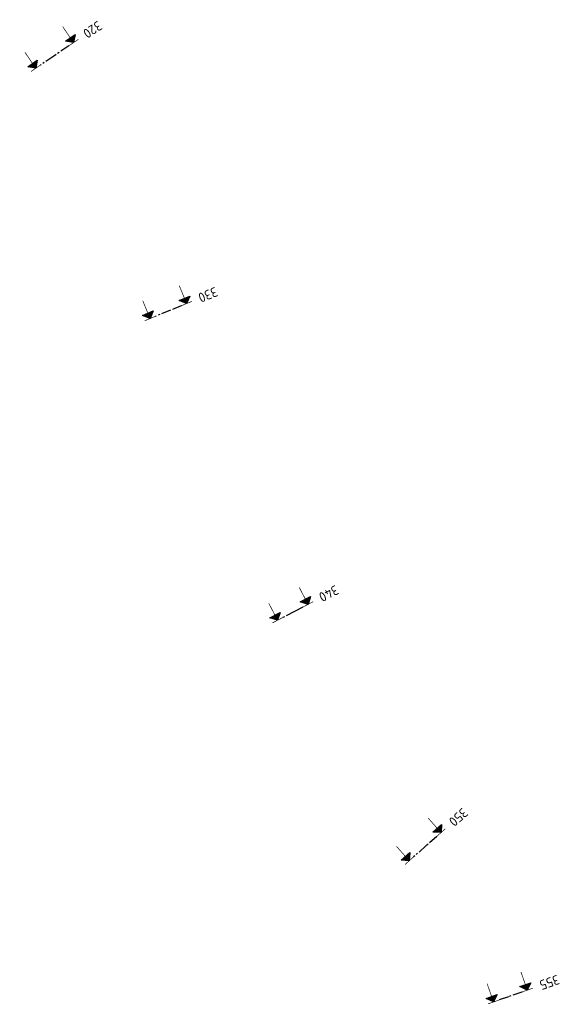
# Model space of a CAD drawing. Header units: metres. Extents: x 189849 to 197696, y 581892 to 586641.
# Tile 5 of 7: x 195158 to 195438, y 583988 to 584499. Entities that reach past the tile are written whole.
import ezdxf
from ezdxf.enums import TextEntityAlignment as Align

# ---------------------------------------------------------------- set-up
doc = ezdxf.new("R2010")
doc.units = ezdxf.units.M
doc.linetypes.add('XX-CENTER', pattern=[8, 5, -1, 1, -1])
doc.layers.add('profiellijn', color=7, linetype='XX-CENTER')
doc.layers.add('Teksten', color=7, linetype='Continuous')
doc.styles.add('NLCS-ISO', font='NLCS-ISO.ttf')
doc.styles.get("Standard").update_dxf_attribs({"font": 'NLCS-ISO.ttf'})

# ---------------------------------------------------------------- blocks, each defined once
blk = doc.blocks.new('pijldrsn')
at = {"linetype": 'Continuous'}
blk.add_hatch(color=256, dxfattribs=at).paths.add_polyline_path([(-3, -3), (0, 0), (3, -3)])
for p, q in [((-3, -3), (0, 0)), ((0, 0), (3, -3)), ((0, 0), (0, -3)), ((0, 0), (0, 0)), ((0, 0), (0, 0)), ((0, 0), (0, 0)), ((3, -3), (-3, -3))]:
    blk.add_line(p, q, dxfattribs=at)
at = {"linetype": 'Continuous', "const_width": 0.35}
for points in [[(-3, 0), (3, 0)], [(0, 0), (0, -10)]]:
    blk.add_lwpolyline(points, dxfattribs=at)
at = {"flags": 11}
for tag, p in [('TEXTAT', (0, -65)), ('TEXTHG', (0.02, -71.78))]:
    blk.add_attdef(tag, text='', height=5, dxfattribs=at).set_placement(p, align=Align.TOP_CENTER)

msp = doc.modelspace()

# ---------------------------------------------------------------- linework, layer by layer
at = {"layer": 'profiellijn'}
for p, q in [((195183.01, 584485.48), (195175.26, 584480.21)), ((195175.26, 584480.21), (195168.37, 584475.54)), ((195241.35, 584350.65), (195235.78, 584348.36)), ((195235.78, 584348.36), (195227.94, 584345.15)), ((195304.47, 584194.35), (195300.16, 584192.1)), ((195300.16, 584192.1), (195293.99, 584188.89)), ((195373.85, 584075.33), (195368.46, 584070.55)), ((195368.46, 584070.55), (195361.87, 584064.71)), ((195418.04, 583994.61), (195411.02, 583992.15)), ((195411.02, 583992.15), (195406.17, 583990.45))]:
    msp.add_line(p, q, dxfattribs=at)

# ---------------------------------------------------------------- block references
for p, rotation in [((195185.49, 584487.16), 214.1706049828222), ((195165.89, 584473.86), 214.1706049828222), ((195244.13, 584351.79), 202.292604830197), ((195225.17, 584344.01), 202.292604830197), ((195307.13, 584195.73), 207.5090439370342), ((195291.33, 584187.51), 207.5090439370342), ((195376.1, 584077.32), 221.5551077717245), ((195359.62, 584062.72), 221.5551077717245), ((195420.87, 583995.6), 199.3124078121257), ((195403.34, 583989.46), 199.3124078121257)]:
    msp.add_blockref('pijldrsn', p, dxfattribs=dict(at, rotation=rotation))

# ---------------------------------------------------------------- texts
at = {"layer": 'Teksten', "style": 'NLCS-ISO'}
for s, rotation, p in [('320', 214.1706, (195191.28, 584491.09)), ('330', 202.2926, (195250.6, 584354.44)), ('340', 207.509, (195313.34, 584198.96)), ('350', 221.5551, (195381.33, 584081.97)), ('355', 199.3124, (195427.48, 583997.92))]:
    msp.add_text(s, height=5, rotation=rotation, dxfattribs=at).set_placement(p, align=Align.MIDDLE_RIGHT)

doc.saveas('drawing.dxf')
